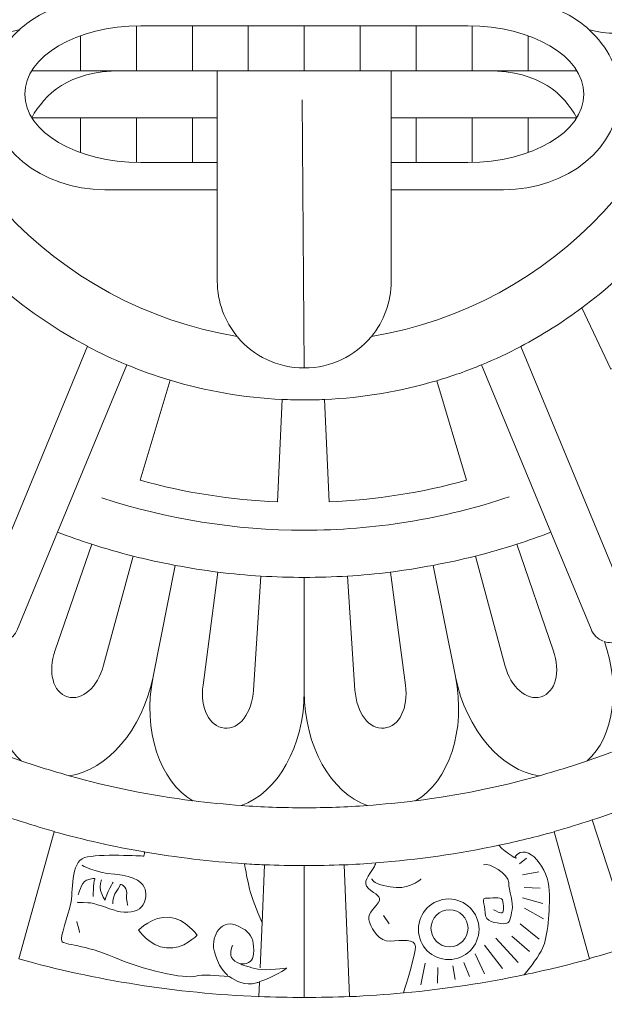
# Model space of a CAD drawing. Header units: millimetres. Extents: x -235 to 244, y -214 to 172.
# Tile 91 of 108: x 64 to 83, y 73 to 105. Entities that reach past the tile are written whole.
import ezdxf

# ---------------------------------------------------------------- set-up
doc = ezdxf.new("R2010")
doc.units = ezdxf.units.MM
doc.header["$MEASUREMENT"] = 0
doc.layers.add('Layer 1', color=7, linetype='Continuous')

msp = doc.modelspace()

# ---------------------------------------------------------------- linework, layer by layer
at = {"layer": 'Layer 1', "lineweight": 15}
for points, knots in [([(73.5153, 171.5214), (38.3394, 171.4537), (9.8583, 142.9189), (9.8583, 107.7417), (9.8583, 107.7417), (9.8583, 72.5175), (38.4139, 43.9619), (73.638, 43.9619), (73.638, 43.9619), (108.8618, 43.9619), (137.4178, 72.5175), (137.4178, 107.7417), (137.4178, 107.7417), (137.4178, 142.9655), (108.8632, 171.5214), (73.638, 171.5214), (73.638, 171.5214), (73.638, 171.5214), (73.5153, 171.5214), (73.5153, 171.5214)], [0, 0, 0, 0, 0.1666667, 0.1666667, 0.1666667, 0.1666667, 0.3333333, 0.3333333, 0.3333333, 0.3333333, 0.5, 0.5, 0.5, 0.5, 0.6666667, 0.6666667, 0.6666667, 0.6666667, 1, 1, 1, 1]), ([(84.0559, 129.2805), (84.7463, 129.0297), (88.1294, 127.8168), (90.3191, 126.7599), (90.3191, 126.7599), (91.3457, 126.2653), (92.4965, 125.5541), (93.4818, 124.9022), (93.4818, 124.9022), (93.3509, 124.8831), (93.3107, 124.8775), (93.1442, 124.8556), (93.1442, 124.8556), (92.7967, 124.8101), (92.1437, 124.4891), (92.1437, 124.4891), (92.1437, 124.4891), (92.1437, 124.4891), (91.9588, 125.3777), (91.9588, 125.3777), (91.9588, 125.3777), (91.9588, 125.3777), (90.9019, 124.9865), (90.5463, 125.1752), (90.5463, 125.1752), (90.1896, 125.3654), (88.9549, 125.8808), (88.5457, 125.8339), (88.5457, 125.8339), (88.1361, 125.7869), (87.6937, 125.6091), (87.0104, 125.7044), (87.0104, 125.7044), (86.3257, 125.7993), (86.5116, 125.8917), (86.2773, 125.9429), (86.2773, 125.9429), (86.0431, 125.9937), (85.8709, 125.6878), (85.5609, 125.8173), (85.5609, 125.8173), (85.2493, 125.9482), (85.0825, 125.8861), (84.5163, 125.5721), (84.5163, 125.5721), (83.9483, 125.2578), (84.1317, 124.6171), (84.1317, 124.6171), (84.1317, 124.6171), (84.1317, 124.6171), (83.9938, 124.2382), (83.8492, 123.9874), (83.8492, 123.9874), (83.7059, 123.7366), (83.8725, 123.7101), (83.9483, 123.3796), (83.9483, 123.3796), (84.0242, 123.0501), (83.9056, 122.7679), (83.7335, 122.4204), (83.7335, 122.4204), (83.5627, 122.0733), (83.375, 120.7764), (83.7278, 120.1069), (83.7278, 120.1069), (84.0806, 119.4384), (85.1185, 119.2249), (86.9758, 118.8305), (86.9758, 118.8305), (88.8336, 118.4379), (88.0123, 118.1871), (88.8046, 117.5972), (88.8046, 117.5972), (89.5984, 117.0074), (90.4623, 117.0807), (91.1707, 117.1097), (91.1707, 117.1097), (91.8212, 117.1372), (92.3476, 117.5947), (92.7141, 117.9708), (92.7141, 117.9708), (92.2167, 117.0818), (91.7013, 116.1614), (91.3002, 115.4421), (91.3002, 115.4421), (90.7393, 114.4335), (90.3562, 113.7456), (90.2337, 113.5018), (90.2337, 113.5018), (90.0475, 113.1325), (89.9332, 112.8513), (89.8796, 112.5592), (89.8796, 112.5592), (89.8256, 112.2671), (89.8587, 111.9954), (89.8961, 111.7891), (89.8961, 111.7891), (89.9455, 111.5174), (90.1219, 111.2666), (90.3205, 111.122), (90.3205, 111.122), (90.4253, 111.0461), (90.5325, 110.9939), (90.6401, 110.9565), (90.6401, 110.9565), (90.4997, 110.5487), (90.3452, 110.0485), (90.2309, 109.5027), (90.2309, 109.5027), (89.9706, 108.2585), (90.1343, 107.3501), (90.2062, 106.3581), (90.2062, 106.3581), (90.2514, 105.716), (90.4182, 105.0295), (90.5354, 104.6023), (90.5354, 104.6023), (90.4623, 104.5709), (90.3907, 104.5321), (90.3205, 104.4813), (90.3205, 104.4813), (90.1205, 104.3363), (89.9455, 104.0858), (89.8961, 103.8128), (89.8961, 103.8128), (89.8587, 103.6075), (89.8231, 103.3362), (89.8796, 103.0437), (89.8796, 103.0437), (89.9332, 102.7516), (90.0475, 102.4719), (90.2337, 102.1025), (90.2337, 102.1025), (90.3562, 101.8587), (90.7393, 101.1683), (91.3002, 100.1612), (91.3002, 100.1612), (91.8611, 99.1536), (92.5762, 97.8748), (93.2803, 96.6182), (93.2803, 96.6182), (94.5221, 94.4021), (95.4549, 92.7401), (95.7237, 92.2621), (95.7237, 92.2621), (95.2965, 91.9534), (93.523, 90.658), (91.7383, 89.6121), (91.7383, 89.6121), (91.78, 89.6713), (91.8241, 89.7278), (91.8611, 89.7884), (91.8611, 89.7884), (92.3628, 90.5988), (92.2386, 91.4147), (92.1589, 92.1312), (92.1589, 92.1312), (92.0788, 92.8477), (91.8625, 93.6775), (92.0583, 94.0218), (92.0583, 94.0218), (92.2538, 94.3664), (91.9962, 94.7989), (91.2893, 94.9245), (91.2893, 94.9245), (90.5823, 95.0498), (90.3248, 94.8416), (90.3248, 94.8416), (90.3248, 94.8416), (90.3248, 94.8416), (90.1166, 95.2124), (89.8464, 95.6329), (89.8464, 95.6329), (89.6809, 95.8904), (89.6164, 96.1014), (89.5875, 96.2337), (89.5875, 96.2337), (89.5875, 96.2337), (90.7269, 96.8412), (90.7269, 96.8412), (90.7269, 96.8412), (90.7269, 96.8412), (89.1341, 99.7364), (89.1341, 99.7364), (89.1341, 99.7364), (89.1341, 99.7364), (84.8814, 97.5605), (84.8814, 97.5605), (84.8814, 97.5605), (87.3537, 100.2631), (88.8653, 103.8583), (88.8653, 107.8023), (88.8653, 107.8023), (88.8653, 113.6341), (85.5623, 118.7053), (80.7306, 121.252), (80.7306, 121.252), (80.7306, 121.252), (84.0559, 129.2805), (84.0559, 129.2805)], [0, 0, 0, 0, 0.0196078, 0.0196078, 0.0196078, 0.0196078, 0.0392157, 0.0392157, 0.0392157, 0.0392157, 0.0588235, 0.0588235, 0.0588235, 0.0588235, 0.0784314, 0.0784314, 0.0784314, 0.0784314, 0.0980392, 0.0980392, 0.0980392, 0.0980392, 0.1176471, 0.1176471, 0.1176471, 0.1176471, 0.1372549, 0.1372549, 0.1372549, 0.1372549, 0.1568627, 0.1568627, 0.1568627, 0.1568627, 0.1764706, 0.1764706, 0.1764706, 0.1764706, 0.1960784, 0.1960784, 0.1960784, 0.1960784, 0.2156863, 0.2156863, 0.2156863, 0.2156863, 0.2352941, 0.2352941, 0.2352941, 0.2352941, 0.254902, 0.254902, 0.254902, 0.254902, 0.2745098, 0.2745098, 0.2745098, 0.2745098, 0.2941176, 0.2941176, 0.2941176, 0.2941176, 0.3137255, 0.3137255, 0.3137255, 0.3137255, 0.3333333, 0.3333333, 0.3333333, 0.3333333, 0.3529412, 0.3529412, 0.3529412, 0.3529412, 0.372549, 0.372549, 0.372549, 0.372549, 0.3921569, 0.3921569, 0.3921569, 0.3921569, 0.4117647, 0.4117647, 0.4117647, 0.4117647, 0.4313725, 0.4313725, 0.4313725, 0.4313725, 0.4509804, 0.4509804, 0.4509804, 0.4509804, 0.4705882, 0.4705882, 0.4705882, 0.4705882, 0.4901961, 0.4901961, 0.4901961, 0.4901961, 0.5098039, 0.5098039, 0.5098039, 0.5098039, 0.5294118, 0.5294118, 0.5294118, 0.5294118, 0.5490196, 0.5490196, 0.5490196, 0.5490196, 0.5686275, 0.5686275, 0.5686275, 0.5686275, 0.5882353, 0.5882353, 0.5882353, 0.5882353, 0.6078431, 0.6078431, 0.6078431, 0.6078431, 0.627451, 0.627451, 0.627451, 0.627451, 0.6470588, 0.6470588, 0.6470588, 0.6470588, 0.6666667, 0.6666667, 0.6666667, 0.6666667, 0.6862745, 0.6862745, 0.6862745, 0.6862745, 0.7058824, 0.7058824, 0.7058824, 0.7058824, 0.7254902, 0.7254902, 0.7254902, 0.7254902, 0.745098, 0.745098, 0.745098, 0.745098, 0.7647059, 0.7647059, 0.7647059, 0.7647059, 0.7843137, 0.7843137, 0.7843137, 0.7843137, 0.8039216, 0.8039216, 0.8039216, 0.8039216, 0.8235294, 0.8235294, 0.8235294, 0.8235294, 0.8431373, 0.8431373, 0.8431373, 0.8431373, 0.8627451, 0.8627451, 0.8627451, 0.8627451, 0.8823529, 0.8823529, 0.8823529, 0.8823529, 0.9019608, 0.9019608, 0.9019608, 0.9019608, 0.9215686, 0.9215686, 0.9215686, 0.9215686, 0.9411765, 0.9411765, 0.9411765, 0.9411765, 0.9607843, 0.9607843, 0.9607843, 0.9607843, 1, 1, 1, 1]), ([(55.7208, 126.0625), (55.7815, 125.9206), (55.8556, 125.7718), (55.9536, 125.6726), (55.9536, 125.6726), (56.0101, 125.6162), (56.0637, 125.5763), (56.1134, 125.5432), (56.1134, 125.5432), (56.0665, 125.4797), (56.021, 125.4137), (55.9797, 125.3407), (55.9797, 125.3407), (55.7966, 125.0221), (55.8062, 124.73), (55.8503, 124.4228), (55.8503, 124.4228), (55.7398, 124.4118), (55.6118, 124.3896), (55.525, 124.3346), (55.525, 124.3346), (55.3444, 124.2188), (55.1666, 124.1349), (55.0593, 123.9282), (55.0593, 123.9282), (54.9669, 123.7475), (54.9531, 123.6456), (55.0318, 123.4512), (55.0318, 123.4512), (55.0883, 123.3094), (55.3472, 123.1852), (55.4312, 123.1231), (55.4312, 123.1231), (55.3486, 123.0515), (55.1599, 122.9386), (55.0674, 122.8448), (55.0674, 122.8448), (54.8, 122.5735), (54.7521, 122.5114), (54.413, 122.4782), (54.413, 122.4782), (54.074, 122.4454), (53.892, 122.3625), (53.7322, 122.1463), (53.7322, 122.1463), (53.5724, 121.93), (53.4895, 121.4654), (53.5311, 121.3374), (53.5311, 121.3374), (53.5724, 121.2107), (53.6151, 120.884), (53.8754, 120.8343), (53.8754, 120.8343), (54.103, 120.7916), (54.2808, 120.775), (54.3287, 120.7697), (54.3287, 120.7697), (54.3386, 120.6593), (54.2779, 120.4734), (54.3358, 120.2857), (54.3358, 120.2857), (54.3936, 120.0984), (54.5947, 119.8423), (54.7877, 119.7266), (54.7877, 119.7266), (54.9821, 119.6105), (55.314, 119.5844), (55.4146, 119.7153), (55.4146, 119.7153), (55.4918, 119.8172), (56.498, 120.8414), (57.0134, 121.3663), (57.0134, 121.3663), (57.0285, 121.3345), (57.0451, 121.307), (57.0628, 121.289), (57.0628, 121.289), (57.1813, 121.1719), (57.2984, 121.041), (57.4131, 121.0093), (57.4131, 121.0093), (57.4198, 121.0065), (57.4254, 121.005), (57.4321, 121.004), (57.4321, 121.004), (56.8285, 120.8191), (56.4151, 120.2624), (56.4151, 119.6327), (56.4151, 119.6327), (56.4151, 119.0637), (56.7527, 118.5483), (57.2737, 118.3193), (57.2737, 118.3193), (57.2737, 118.3193), (57.2709, 117.6593), (57.2709, 117.6593), (57.2709, 117.6593), (57.2709, 117.6593), (57.3302, 117.4335), (57.5549, 117.3714), (57.5549, 117.3714), (57.781, 117.3093), (58.0191, 117.4483), (58.0191, 117.4483), (58.0191, 117.4483), (58.0191, 117.4483), (58.2273, 117.2211), (58.022, 117.0201), (58.022, 117.0201), (57.8152, 116.8186), (57.8346, 116.6546), (57.9574, 116.3738), (57.9574, 116.3738), (58.0798, 116.0912), (58.3994, 116.1353), (58.3994, 116.1353), (58.3994, 116.1353), (58.3994, 116.1353), (58.8228, 116.2648), (58.9812, 116.3861), (58.9812, 116.3861), (59.1381, 116.5085), (59.4729, 116.9372), (59.4729, 116.9372), (59.4729, 116.9372), (59.4729, 116.9372), (59.4772, 117.2391), (59.4772, 117.4374), (59.4772, 117.4374), (59.4772, 117.636), (59.5901, 117.7337), (59.7527, 117.7337), (59.7527, 117.7337), (59.9139, 117.7337), (60.1139, 117.5616), (60.1139, 117.5616), (60.1139, 117.5616), (60.1139, 117.5616), (60.5948, 118.0121), (60.5948, 118.0121), (60.5948, 118.0121), (60.5948, 118.0121), (60.3439, 118.4174), (60.3439, 118.4174), (60.3439, 118.4174), (60.3439, 118.4174), (61.427, 118.537), (62.2235, 118.5508), (62.2235, 118.5508), (62.5516, 118.5564), (62.8081, 118.5896), (63.0145, 118.6238), (63.0145, 118.6238), (60.2117, 115.8665), (58.47, 112.0357), (58.47, 107.8023), (58.47, 107.8023), (58.47, 101.9702), (61.7716, 96.899), (66.6029, 94.3513), (66.6029, 94.3513), (66.6029, 94.3513), (63.2791, 86.3228), (63.2791, 86.3228), (63.2791, 86.3228), (62.7513, 86.5143), (60.6554, 87.2654), (58.718, 88.081), (58.718, 88.081), (58.7963, 88.0771), (58.8736, 88.0757), (58.948, 88.081), (58.948, 88.081), (59.9457, 88.1501), (61.4838, 88.5537), (61.9205, 89.2744), (61.9205, 89.2744), (62.3572, 89.9938), (62.5146, 90.2432), (62.764, 90.917), (62.764, 90.917), (63.0134, 91.5925), (63.3634, 92.1972), (63.5754, 92.5722), (63.5754, 92.5722), (63.7878, 92.9469), (63.8015, 92.9331), (63.7793, 93.0862), (63.7793, 93.0862), (63.7588, 93.2404), (63.1799, 93.3977), (63.1468, 93.5187), (63.1468, 93.5187), (63.1125, 93.6415), (63.206, 93.7861), (63.206, 93.7861), (63.206, 93.7861), (63.4914, 94.8392), (63.7451, 94.952), (63.5493, 95.3129), (63.5493, 95.3129), (63.3549, 95.6742), (62.2306, 96.6098), (61.5663, 96.7667), (61.5663, 96.7667), (60.902, 96.9255), (59.9622, 97.31), (59.8105, 97.3993), (59.8105, 97.3993), (59.8024, 97.4049), (59.7901, 97.4077), (59.7763, 97.4063), (59.7763, 97.4063), (59.571, 97.3912), (58.9275, 96.68), (58.9275, 96.68), (58.9275, 96.68), (58.9275, 96.68), (58.1571, 97.0507), (58.1571, 97.0507), (58.1571, 97.0507), (58.1571, 97.0507), (57.8636, 96.7643), (57.8636, 96.7643), (57.8636, 96.7643), (57.8636, 96.7643), (57.0822, 97.3333), (57.0822, 97.3333), (57.0822, 97.3333), (57.0822, 97.3333), (55.6241, 95.4248), (55.6241, 95.4248), (55.6241, 95.4248), (55.6241, 95.4248), (54.8731, 94.843), (54.6198, 94.062), (54.6198, 94.062), (54.3661, 93.2792), (54.2945, 93.0132), (54.2656, 92.1933), (54.2656, 92.1933), (54.2381, 91.3731), (55.0385, 90.1331), (55.8242, 89.5157), (55.8242, 89.5157), (55.8848, 89.4688), (55.9536, 89.4177), (56.021, 89.3669), (56.021, 89.3669), (54.1001, 90.4432), (52.0717, 91.9287), (51.6099, 92.2621), (51.6099, 92.2621), (51.8787, 92.7401), (52.8118, 94.4021), (54.0532, 96.6182), (54.0532, 96.6182), (54.7574, 97.8748), (55.4728, 99.1536), (56.0334, 100.1612), (56.0334, 100.1612), (56.5943, 101.1683), (56.9774, 101.8587), (57.1002, 102.1025), (57.1002, 102.1025), (57.2847, 102.4719), (57.4004, 102.7516), (57.4543, 103.0437), (57.4543, 103.0437), (57.508, 103.3362), (57.4748, 103.6075), (57.4378, 103.8128), (57.4378, 103.8128), (57.3894, 104.0858), (57.213, 104.3363), (57.0134, 104.4813), (57.0134, 104.4813), (56.9266, 104.5444), (56.837, 104.5899), (56.7474, 104.6259), (56.7474, 104.6259), (56.8631, 105.0545), (57.0243, 105.7269), (57.0698, 106.3581), (57.0698, 106.3581), (57.1414, 107.3501), (57.3055, 108.2571), (57.0451, 109.5027), (57.0451, 109.5027), (56.9319, 110.0428), (56.7805, 110.5349), (56.6412, 110.9413), (56.6412, 110.9413), (56.7668, 110.9787), (56.892, 111.0338), (57.0134, 111.122), (57.0134, 111.122), (57.213, 111.2652), (57.3894, 111.5174), (57.4378, 111.7891), (57.4378, 111.7891), (57.4748, 111.9954), (57.5108, 112.2671), (57.4543, 112.5592), (57.4543, 112.5592), (57.4004, 112.8513), (57.2847, 113.1325), (57.1002, 113.5018), (57.1002, 113.5018), (56.9774, 113.7456), (56.5929, 114.4335), (56.0319, 115.4421), (56.0319, 115.4421), (55.4714, 116.4493), (54.7574, 117.7281), (54.0532, 118.985), (54.0532, 118.985), (52.8118, 121.1994), (51.8787, 122.8614), (51.6099, 123.3397), (51.6099, 123.3397), (52.047, 123.6565), (53.8934, 125.0055), (55.7208, 126.0625)], [0, 0, 0, 0, 0.0121951, 0.0121951, 0.0121951, 0.0121951, 0.0243902, 0.0243902, 0.0243902, 0.0243902, 0.0365854, 0.0365854, 0.0365854, 0.0365854, 0.0487805, 0.0487805, 0.0487805, 0.0487805, 0.0609756, 0.0609756, 0.0609756, 0.0609756, 0.0731707, 0.0731707, 0.0731707, 0.0731707, 0.0853659, 0.0853659, 0.0853659, 0.0853659, 0.097561, 0.097561, 0.097561, 0.097561, 0.1097561, 0.1097561, 0.1097561, 0.1097561, 0.1219512, 0.1219512, 0.1219512, 0.1219512, 0.1341463, 0.1341463, 0.1341463, 0.1341463, 0.1463415, 0.1463415, 0.1463415, 0.1463415, 0.1585366, 0.1585366, 0.1585366, 0.1585366, 0.1707317, 0.1707317, 0.1707317, 0.1707317, 0.1829268, 0.1829268, 0.1829268, 0.1829268, 0.195122, 0.195122, 0.195122, 0.195122, 0.2073171, 0.2073171, 0.2073171, 0.2073171, 0.2195122, 0.2195122, 0.2195122, 0.2195122, 0.2317073, 0.2317073, 0.2317073, 0.2317073, 0.2439024, 0.2439024, 0.2439024, 0.2439024, 0.2560976, 0.2560976, 0.2560976, 0.2560976, 0.2682927, 0.2682927, 0.2682927, 0.2682927, 0.2804878, 0.2804878, 0.2804878, 0.2804878, 0.2926829, 0.2926829, 0.2926829, 0.2926829, 0.304878, 0.304878, 0.304878, 0.304878, 0.3170732, 0.3170732, 0.3170732, 0.3170732, 0.3292683, 0.3292683, 0.3292683, 0.3292683, 0.3414634, 0.3414634, 0.3414634, 0.3414634, 0.3536585, 0.3536585, 0.3536585, 0.3536585, 0.3658537, 0.3658537, 0.3658537, 0.3658537, 0.3780488, 0.3780488, 0.3780488, 0.3780488, 0.3902439, 0.3902439, 0.3902439, 0.3902439, 0.402439, 0.402439, 0.402439, 0.402439, 0.4146341, 0.4146341, 0.4146341, 0.4146341, 0.4268293, 0.4268293, 0.4268293, 0.4268293, 0.4390244, 0.4390244, 0.4390244, 0.4390244, 0.4512195, 0.4512195, 0.4512195, 0.4512195, 0.4634146, 0.4634146, 0.4634146, 0.4634146, 0.4756098, 0.4756098, 0.4756098, 0.4756098, 0.4878049, 0.4878049, 0.4878049, 0.4878049, 0.5, 0.5, 0.5, 0.5, 0.5121951, 0.5121951, 0.5121951, 0.5121951, 0.5243902, 0.5243902, 0.5243902, 0.5243902, 0.5365854, 0.5365854, 0.5365854, 0.5365854, 0.5487805, 0.5487805, 0.5487805, 0.5487805, 0.5609756, 0.5609756, 0.5609756, 0.5609756, 0.5731707, 0.5731707, 0.5731707, 0.5731707, 0.5853659, 0.5853659, 0.5853659, 0.5853659, 0.597561, 0.597561, 0.597561, 0.597561, 0.6097561, 0.6097561, 0.6097561, 0.6097561, 0.6219512, 0.6219512, 0.6219512, 0.6219512, 0.6341463, 0.6341463, 0.6341463, 0.6341463, 0.6463415, 0.6463415, 0.6463415, 0.6463415, 0.6585366, 0.6585366, 0.6585366, 0.6585366, 0.6707317, 0.6707317, 0.6707317, 0.6707317, 0.6829268, 0.6829268, 0.6829268, 0.6829268, 0.695122, 0.695122, 0.695122, 0.695122, 0.7073171, 0.7073171, 0.7073171, 0.7073171, 0.7195122, 0.7195122, 0.7195122, 0.7195122, 0.7317073, 0.7317073, 0.7317073, 0.7317073, 0.7439024, 0.7439024, 0.7439024, 0.7439024, 0.7560976, 0.7560976, 0.7560976, 0.7560976, 0.7682927, 0.7682927, 0.7682927, 0.7682927, 0.7804878, 0.7804878, 0.7804878, 0.7804878, 0.7926829, 0.7926829, 0.7926829, 0.7926829, 0.804878, 0.804878, 0.804878, 0.804878, 0.8170732, 0.8170732, 0.8170732, 0.8170732, 0.8292683, 0.8292683, 0.8292683, 0.8292683, 0.8414634, 0.8414634, 0.8414634, 0.8414634, 0.8536585, 0.8536585, 0.8536585, 0.8536585, 0.8658537, 0.8658537, 0.8658537, 0.8658537, 0.8780488, 0.8780488, 0.8780488, 0.8780488, 0.8902439, 0.8902439, 0.8902439, 0.8902439, 0.902439, 0.902439, 0.902439, 0.902439, 0.9146341, 0.9146341, 0.9146341, 0.9146341, 0.9268293, 0.9268293, 0.9268293, 0.9268293, 0.9390244, 0.9390244, 0.9390244, 0.9390244, 0.9512195, 0.9512195, 0.9512195, 0.9512195, 0.9634146, 0.9634146, 0.9634146, 0.9634146, 0.9756098, 0.9756098, 0.9756098, 0.9756098, 1, 1, 1, 1]), ([(60.4141, 106.6255), (60.9296, 105.3728), (62.1505, 104.5557), (63.5052, 104.5557), (63.5052, 104.5557), (63.8058, 104.5557), (64.1046, 104.5956), (64.3942, 104.6753), (64.3942, 104.6753), (63.774, 104.1214), (63.3923, 103.3827), (63.3923, 102.5657), (63.3923, 102.5657), (63.3923, 100.8417), (65.0775, 99.4542), (67.1723, 99.4542), (67.1723, 99.4542), (67.1723, 99.4542), (70.8338, 99.4542), (70.8338, 99.4542), (70.8338, 99.4542), (70.8338, 99.4542), (70.8338, 96.476), (70.8338, 96.476), (70.8338, 96.476), (70.8338, 95.7885), (71.0761, 95.1616), (71.4801, 94.6709), (71.4801, 94.6709), (65.5421, 95.6505), (60.9419, 100.5453), (60.4141, 106.6255)], [0, 0, 0, 0, 0.1111111, 0.1111111, 0.1111111, 0.1111111, 0.2222222, 0.2222222, 0.2222222, 0.2222222, 0.3333333, 0.3333333, 0.3333333, 0.3333333, 0.4444444, 0.4444444, 0.4444444, 0.4444444, 0.5555556, 0.5555556, 0.5555556, 0.5555556, 0.6666667, 0.6666667, 0.6666667, 0.6666667, 0.7777778, 0.7777778, 0.7777778, 0.7777778, 1, 1, 1, 1]), ([(86.9236, 106.6226), (86.3931, 100.5439), (81.7946, 95.6495), (75.8581, 94.6709), (75.8581, 94.6709), (76.2616, 95.1602), (76.5029, 95.7885), (76.5029, 96.476), (76.5029, 96.476), (76.5029, 96.476), (76.5029, 99.4528), (76.5029, 99.4528), (76.5029, 99.4528), (76.5029, 99.4528), (80.1658, 99.4528), (80.1658, 99.4528), (80.1658, 99.4528), (82.2589, 99.4528), (83.9444, 100.8417), (83.9444, 102.5657), (83.9444, 102.5657), (83.9444, 103.3813), (83.5638, 104.12), (82.9425, 104.6743), (82.9425, 104.6743), (83.2332, 104.5942), (83.5324, 104.5543), (83.8326, 104.5543), (83.8326, 104.5543), (85.1858, 104.5543), (86.4068, 105.3713), (86.9236, 106.6226)], [0, 0, 0, 0, 0.1111111, 0.1111111, 0.1111111, 0.1111111, 0.2222222, 0.2222222, 0.2222222, 0.2222222, 0.3333333, 0.3333333, 0.3333333, 0.3333333, 0.4444444, 0.4444444, 0.4444444, 0.4444444, 0.5555556, 0.5555556, 0.5555556, 0.5555556, 0.6666667, 0.6666667, 0.6666667, 0.6666667, 0.7777778, 0.7777778, 0.7777778, 0.7777778, 1, 1, 1, 1]), ([(67.6863, 103.3305), (67.6863, 103.3305), (70.8338, 103.3305), (70.8338, 103.3305), (70.8338, 103.3305), (70.8338, 103.3305), (70.8338, 101.8037), (70.8338, 101.8037), (70.8338, 101.8037), (70.8338, 101.8037), (64.784, 101.8037), (64.784, 101.8037), (64.784, 101.8037), (65.2222, 102.5629), (65.9637, 103.3305), (67.6863, 103.3305)], [0, 0, 0, 0, 0.2, 0.2, 0.2, 0.2, 0.4, 0.4, 0.4, 0.4, 0.6, 0.6, 0.6, 0.6, 1, 1, 1, 1]), ([(76.5029, 103.3305), (76.5029, 103.3305), (79.6504, 103.3305), (79.6504, 103.3305), (79.6504, 103.3305), (81.3741, 103.3305), (82.1142, 102.5629), (82.5538, 101.8037), (82.5538, 101.8037), (82.5538, 101.8037), (76.5029, 101.8037), (76.5029, 101.8037), (76.5029, 101.8037), (76.5029, 101.8037), (76.5029, 103.3305), (76.5029, 103.3305)], [0, 0, 0, 0, 0.2, 0.2, 0.2, 0.2, 0.4, 0.4, 0.4, 0.4, 0.6, 0.6, 0.6, 0.6, 1, 1, 1, 1]), ([(82.7178, 95.605), (82.7178, 95.605), (83.6633, 93.6083), (83.6633, 93.6083), (83.6633, 93.6083), (83.6633, 93.6083), (84.7847, 94.1512), (84.7847, 94.1512), (84.7847, 94.1512), (84.8179, 94.1198), (84.8525, 94.0895), (84.8895, 94.0645), (84.8895, 94.0645), (85.1308, 93.9061), (85.3139, 94.0606), (85.3139, 94.0606), (85.3139, 94.0606), (85.3139, 94.0606), (85.6049, 93.512), (85.6049, 93.512), (85.6049, 93.512), (85.6049, 93.512), (86.1091, 93.7544), (86.4026, 93.9667), (86.4026, 93.9667), (86.6961, 94.1791), (86.9374, 93.9819), (87.064, 93.8412), (87.064, 93.8412), (87.191, 93.7007), (86.7539, 93.1991), (86.3722, 93.0089), (86.3722, 93.0089), (85.8335, 92.7401), (85.3622, 92.7112), (85.788, 92.1365), (85.788, 92.1365), (85.9948, 91.8582), (86.036, 91.5181), (86.036, 91.5181), (86.036, 91.5181), (86.036, 91.5181), (84.7752, 91.6557), (84.7202, 91.1953), (84.7202, 91.1953), (84.6651, 90.7229), (85.2024, 89.7253), (85.3622, 89.3446), (85.3622, 89.3446), (85.522, 88.9629), (86.7776, 87.9861), (87.3646, 87.7698), (87.3646, 87.7698), (87.4694, 87.731), (87.5794, 87.713), (87.6937, 87.7035), (87.6937, 87.7035), (86.0569, 87.0435), (84.4997, 86.484), (84.0559, 86.3228), (84.0559, 86.3228), (84.0559, 86.3228), (80.732, 94.3499), (80.732, 94.3499), (80.732, 94.3499), (81.4281, 94.7178), (82.0909, 95.138), (82.7178, 95.605)], [0, 0, 0, 0, 0.0555556, 0.0555556, 0.0555556, 0.0555556, 0.1111111, 0.1111111, 0.1111111, 0.1111111, 0.1666667, 0.1666667, 0.1666667, 0.1666667, 0.2222222, 0.2222222, 0.2222222, 0.2222222, 0.2777778, 0.2777778, 0.2777778, 0.2777778, 0.3333333, 0.3333333, 0.3333333, 0.3333333, 0.3888889, 0.3888889, 0.3888889, 0.3888889, 0.4444444, 0.4444444, 0.4444444, 0.4444444, 0.5, 0.5, 0.5, 0.5, 0.5555556, 0.5555556, 0.5555556, 0.5555556, 0.6111111, 0.6111111, 0.6111111, 0.6111111, 0.6666667, 0.6666667, 0.6666667, 0.6666667, 0.7222222, 0.7222222, 0.7222222, 0.7222222, 0.7777778, 0.7777778, 0.7777778, 0.7777778, 0.8333333, 0.8333333, 0.8333333, 0.8333333, 0.8888889, 0.8888889, 0.8888889, 0.8888889, 1, 1, 1, 1]), ([(69.2943, 93.2446), (70.4616, 92.8932), (71.6854, 92.677), (72.9515, 92.6177), (72.9515, 92.6177), (72.9515, 92.6177), (72.8002, 89.2773), (72.8002, 89.2773), (72.8002, 89.2773), (71.2815, 89.3432), (69.7765, 89.5803), (68.3174, 89.9842), (68.3174, 89.9842), (68.3174, 89.9842), (69.2943, 93.2446), (69.2943, 93.2446)], [0, 0, 0, 0, 0.2, 0.2, 0.2, 0.2, 0.4, 0.4, 0.4, 0.4, 0.6, 0.6, 0.6, 0.6, 1, 1, 1, 1]), ([(77.9871, 93.2294), (77.9871, 93.2294), (78.96, 89.9842), (78.96, 89.9842), (78.96, 89.9842), (77.4992, 89.5803), (75.9942, 89.3432), (74.4773, 89.2773), (74.4773, 89.2773), (74.4773, 89.2773), (74.3256, 92.6163), (74.3256, 92.6163), (74.3256, 92.6163), (75.5921, 92.6713), (76.8183, 92.8809), (77.9871, 93.2294)], [0, 0, 0, 0, 0.2, 0.2, 0.2, 0.2, 0.4, 0.4, 0.4, 0.4, 0.6, 0.6, 0.6, 0.6, 1, 1, 1, 1]), ([(50.4168, 91.3237), (50.8715, 90.99), (53.9816, 88.7329), (56.4027, 87.5645), (56.4027, 87.5645), (58.9646, 86.327), (63.4279, 84.731), (63.4279, 84.731), (63.4279, 84.731), (63.5754, 84.6774), (63.738, 84.676), (63.8883, 84.7243), (63.8883, 84.7243), (63.3482, 83.1933), (63.5839, 81.6195), (64.445, 80.8339), (64.445, 80.8339), (58.7332, 82.7854), (53.8412, 86.4963), (50.4168, 91.3237)], [0, 0, 0, 0, 0.1666667, 0.1666667, 0.1666667, 0.1666667, 0.3333333, 0.3333333, 0.3333333, 0.3333333, 0.5, 0.5, 0.5, 0.5, 0.6666667, 0.6666667, 0.6666667, 0.6666667, 1, 1, 1, 1]), ([(96.9228, 91.3266), (93.4984, 86.4963), (88.605, 82.784), (82.8914, 80.8328), (82.8914, 80.8328), (83.7529, 81.6181), (83.991, 83.1918), (83.4509, 84.7243), (83.4509, 84.7243), (83.5998, 84.676), (83.761, 84.6774), (83.9084, 84.731), (83.9084, 84.731), (83.9084, 84.731), (88.3718, 86.327), (90.9337, 87.5645), (90.9337, 87.5645), (93.359, 88.7343), (96.4747, 90.9985), (96.9228, 91.3266)], [0, 0, 0, 0, 0.1666667, 0.1666667, 0.1666667, 0.1666667, 0.3333333, 0.3333333, 0.3333333, 0.3333333, 0.5, 0.5, 0.5, 0.5, 0.6666667, 0.6666667, 0.6666667, 0.6666667, 1, 1, 1, 1]), ([(66.7409, 87.8979), (67.1861, 87.7557), (67.6352, 87.6263), (68.0899, 87.5106), (68.0899, 87.5106), (68.0899, 87.5106), (67.1296, 83.9567), (67.1296, 83.9567), (67.1296, 83.9567), (66.9338, 83.2303), (66.4251, 82.7812), (65.9499, 82.9273), (65.9499, 82.9273), (65.4744, 83.0733), (65.3051, 83.7305), (65.5488, 84.4417), (65.5488, 84.4417), (65.5488, 84.4417), (66.7409, 87.8979), (66.7409, 87.8979)], [0, 0, 0, 0, 0.1666667, 0.1666667, 0.1666667, 0.1666667, 0.3333333, 0.3333333, 0.3333333, 0.3333333, 0.5, 0.5, 0.5, 0.5, 0.6666667, 0.6666667, 0.6666667, 0.6666667, 1, 1, 1, 1]), ([(80.5969, 87.8979), (80.5969, 87.8979), (81.7875, 84.4417), (81.7875, 84.4417), (81.7875, 84.4417), (82.0331, 83.7305), (81.8634, 83.0733), (81.3882, 82.9273), (81.3882, 82.9273), (80.9112, 82.7812), (80.4039, 83.2303), (80.2071, 83.9567), (80.2071, 83.9567), (80.2071, 83.9567), (79.2479, 87.5106), (79.2479, 87.5106), (79.2479, 87.5106), (79.7012, 87.6263), (80.1521, 87.7557), (80.5969, 87.8979)], [0, 0, 0, 0, 0.1666667, 0.1666667, 0.1666667, 0.1666667, 0.3333333, 0.3333333, 0.3333333, 0.3333333, 0.5, 0.5, 0.5, 0.5, 0.6666667, 0.6666667, 0.6666667, 0.6666667, 1, 1, 1, 1]), ([(70.8543, 86.9884), (71.3199, 86.9306), (71.7888, 86.8865), (72.2587, 86.8576), (72.2587, 86.8576), (72.2587, 86.8576), (72.0159, 83.1463), (72.0159, 83.1463), (72.0159, 83.1463), (71.9662, 82.3953), (71.557, 81.8552), (71.0638, 81.9035), (71.0638, 81.9035), (70.5692, 81.9515), (70.2729, 82.5621), (70.3706, 83.3076), (70.3706, 83.3076), (70.3706, 83.3076), (70.8543, 86.9884), (70.8543, 86.9884)], [0, 0, 0, 0, 0.1666667, 0.1666667, 0.1666667, 0.1666667, 0.3333333, 0.3333333, 0.3333333, 0.3333333, 0.5, 0.5, 0.5, 0.5, 0.6666667, 0.6666667, 0.6666667, 0.6666667, 1, 1, 1, 1]), ([(76.4835, 86.9884), (76.4835, 86.9884), (76.9672, 83.3076), (76.9672, 83.3076), (76.9672, 83.3076), (77.0653, 82.5621), (76.7689, 81.9515), (76.274, 81.9035), (76.274, 81.9035), (75.7794, 81.8552), (75.3702, 82.3953), (75.3218, 83.1463), (75.3218, 83.1463), (75.3218, 83.1463), (75.0795, 86.8576), (75.0795, 86.8576), (75.0795, 86.8576), (75.5494, 86.8865), (76.0164, 86.9306), (76.4835, 86.9884)], [0, 0, 0, 0, 0.1666667, 0.1666667, 0.1666667, 0.1666667, 0.3333333, 0.3333333, 0.3333333, 0.3333333, 0.5, 0.5, 0.5, 0.5, 0.6666667, 0.6666667, 0.6666667, 0.6666667, 1, 1, 1, 1]), ([(68.739, 83.5778), (68.3919, 81.8319), (68.9567, 80.1601), (70.0386, 79.5346), (70.0386, 79.5346), (68.6617, 79.7096), (67.3155, 79.9837), (66.0064, 80.3474), (66.0064, 80.3474), (67.2411, 80.5185), (68.3933, 81.8428), (68.739, 83.5778)], [0, 0, 0, 0, 0.25, 0.25, 0.25, 0.25, 0.5, 0.5, 0.5, 0.5, 1, 1, 1, 1]), ([(78.5988, 83.5778), (78.9449, 81.8414), (80.0967, 80.5185), (81.3314, 80.3474), (81.3314, 80.3474), (80.0222, 79.9837), (78.676, 79.711), (77.2995, 79.536), (77.2995, 79.536), (78.3811, 80.1601), (78.9463, 81.8329), (78.5988, 83.5778)], [0, 0, 0, 0, 0.25, 0.25, 0.25, 0.25, 0.5, 0.5, 0.5, 0.5, 1, 1, 1, 1]), ([(73.6698, 83.0927), (73.6698, 81.3137), (74.5461, 79.7854), (75.7286, 79.3815), (75.7286, 79.3815), (75.0477, 79.3335), (74.3616, 79.3056), (73.6698, 79.3056), (73.6698, 79.3056), (72.9766, 79.3056), (72.2901, 79.3335), (71.6095, 79.3815), (71.6095, 79.3815), (72.7917, 79.7854), (73.6684, 81.3137), (73.6698, 83.0927)], [0, 0, 0, 0, 0.2, 0.2, 0.2, 0.2, 0.4, 0.4, 0.4, 0.4, 0.6, 0.6, 0.6, 0.6, 1, 1, 1, 1]), ([(65.5213, 78.5257), (66.4819, 78.2586), (67.463, 78.0395), (68.4607, 77.867), (68.4607, 77.867), (68.4564, 77.7926), (68.4497, 77.7333), (68.4345, 77.7333), (68.4345, 77.7333), (68.3848, 77.7333), (66.9642, 77.8176), (66.5066, 77.6811), (66.5066, 77.6811), (66.0477, 77.5446), (66.1401, 76.5388), (66.0547, 76.1695), (66.0547, 76.1695), (65.969, 75.7987), (65.7058, 75.085), (65.7626, 74.9608), (65.7626, 74.9608), (65.8176, 74.8356), (66.5412, 74.8423), (67.4644, 74.4331), (67.4644, 74.4331), (68.3876, 74.0224), (69.7864, 73.7152), (70.1363, 73.8185), (70.1363, 73.8185), (70.3498, 73.8817), (70.7908, 73.8376), (71.2222, 73.8101), (71.2222, 73.8101), (71.4469, 73.6531), (71.7267, 73.4947), (72.1084, 73.6009), (72.1084, 73.6009), (72.1415, 73.609), (72.1758, 73.6213), (72.2103, 73.6337), (72.2103, 73.6337), (72.2103, 73.6337), (72.1895, 73.1486), (72.1895, 73.1486), (72.1895, 73.1486), (69.4901, 73.2619), (66.8717, 73.6834), (64.3677, 74.378), (64.3677, 74.378), (64.3677, 74.378), (65.5213, 78.5257), (65.5213, 78.5257)], [0, 0, 0, 0, 0.0714286, 0.0714286, 0.0714286, 0.0714286, 0.1428571, 0.1428571, 0.1428571, 0.1428571, 0.2142857, 0.2142857, 0.2142857, 0.2142857, 0.2857143, 0.2857143, 0.2857143, 0.2857143, 0.3571429, 0.3571429, 0.3571429, 0.3571429, 0.4285714, 0.4285714, 0.4285714, 0.4285714, 0.5, 0.5, 0.5, 0.5, 0.5714286, 0.5714286, 0.5714286, 0.5714286, 0.6428571, 0.6428571, 0.6428571, 0.6428571, 0.7142857, 0.7142857, 0.7142857, 0.7142857, 0.7857143, 0.7857143, 0.7857143, 0.7857143, 0.8571429, 0.8571429, 0.8571429, 0.8571429, 1, 1, 1, 1]), ([(81.8165, 78.5246), (81.8165, 78.5246), (82.9715, 74.378), (82.9715, 74.378), (82.9715, 74.378), (82.2673, 74.1837), (81.5547, 74.0126), (80.834, 73.8612), (80.834, 73.8612), (81.0545, 74.1325), (81.33, 74.4881), (81.439, 74.728), (81.439, 74.728), (81.6059, 75.096), (81.6856, 75.9461), (81.6528, 76.6104), (81.6528, 76.6104), (81.6471, 77.3089), (80.943, 78.2212), (80.5405, 77.7196), (80.5405, 77.7196), (80.7102, 77.5516), (80.2579, 77.8092), (80.0113, 78.0836), (80.0113, 78.0836), (80.6206, 78.2131), (81.2227, 78.3591), (81.8165, 78.5246)], [0, 0, 0, 0, 0.125, 0.125, 0.125, 0.125, 0.25, 0.25, 0.25, 0.25, 0.375, 0.375, 0.375, 0.375, 0.5, 0.5, 0.5, 0.5, 0.625, 0.625, 0.625, 0.625, 0.75, 0.75, 0.75, 0.75, 1, 1, 1, 1]), ([(71.7196, 77.4825), (71.9373, 77.4687), (72.1539, 77.455), (72.373, 77.4455), (72.373, 77.4455), (72.373, 77.4455), (72.2915, 75.5535), (72.2915, 75.5535), (72.2915, 75.5535), (72.125, 75.9571), (71.9595, 76.3663), (71.8893, 76.6545), (71.8893, 76.6545), (71.8149, 76.9685), (71.7584, 77.2648), (71.7196, 77.4825)], [0, 0, 0, 0, 0.2, 0.2, 0.2, 0.2, 0.4, 0.4, 0.4, 0.4, 0.6, 0.6, 0.6, 0.6, 1, 1, 1, 1]), ([(76.0027, 77.509), (75.9819, 77.4592), (75.9639, 77.4095), (75.9378, 77.3615), (75.9378, 77.3615), (75.778, 77.0733), (75.5395, 76.8859), (75.7586, 76.6792), (75.7586, 76.6792), (75.978, 76.4711), (76.2369, 76.434), (76.0743, 76.2065), (76.0743, 76.2065), (75.9117, 75.9779), (75.6982, 75.8371), (75.796, 75.5726), (75.796, 75.5726), (75.8937, 75.3094), (76.1113, 74.9457), (76.4726, 74.9608), (76.4726, 74.9608), (76.8335, 74.976), (77.2953, 75.0448), (77.2953, 74.7788), (77.2953, 74.7788), (77.2953, 74.5569), (77.0074, 73.6157), (76.9012, 73.27), (76.9012, 73.27), (76.3209, 73.2164), (75.7367, 73.1747), (75.1483, 73.15), (75.1483, 73.15), (75.1483, 73.15), (74.9648, 77.4455), (74.9648, 77.4455), (74.9648, 77.4455), (75.3123, 77.4606), (75.658, 77.4825), (76.0027, 77.509)], [0, 0, 0, 0, 0.0909091, 0.0909091, 0.0909091, 0.0909091, 0.1818182, 0.1818182, 0.1818182, 0.1818182, 0.2727273, 0.2727273, 0.2727273, 0.2727273, 0.3636364, 0.3636364, 0.3636364, 0.3636364, 0.4545455, 0.4545455, 0.4545455, 0.4545455, 0.5454545, 0.5454545, 0.5454545, 0.5454545, 0.6363636, 0.6363636, 0.6363636, 0.6363636, 0.7272727, 0.7272727, 0.7272727, 0.7272727, 0.8181818, 0.8181818, 0.8181818, 0.8181818, 1, 1, 1, 1]), ([(69.2668, 75.7394), (69.7931, 75.6939), (70.1762, 75.1552), (70.1762, 75.1552), (70.1762, 75.1552), (70.1762, 75.1552), (69.7338, 74.6797), (69.1786, 74.7361), (69.1786, 74.7361), (68.6233, 74.794), (68.2677, 75.3217), (68.2677, 75.3217), (68.2677, 75.3217), (68.2677, 75.3217), (68.739, 75.7849), (69.2668, 75.7394)], [0, 0, 0, 0, 0.2, 0.2, 0.2, 0.2, 0.4, 0.4, 0.4, 0.4, 0.6, 0.6, 0.6, 0.6, 1, 1, 1, 1]), ([(78.4033, 75.9832), (78.7367, 75.9832), (79.0069, 75.7133), (79.0069, 75.3796), (79.0069, 75.3796), (79.0069, 75.0462), (78.7367, 74.7749), (78.4033, 74.7749), (78.4033, 74.7749), (78.0696, 74.7749), (77.7997, 75.0462), (77.7997, 75.3796), (77.7997, 75.3796), (77.7997, 75.7119), (78.0682, 75.9821), (78.4019, 75.9832), (78.4019, 75.9832), (78.4019, 75.9832), (78.4033, 75.9832), (78.4033, 75.9832)], [0, 0, 0, 0, 0.1666667, 0.1666667, 0.1666667, 0.1666667, 0.3333333, 0.3333333, 0.3333333, 0.3333333, 0.5, 0.5, 0.5, 0.5, 0.6666667, 0.6666667, 0.6666667, 0.6666667, 1, 1, 1, 1])]:
    msp.add_open_spline(points, degree=3, knots=knots, dxfattribs=at)
at = {"layer": 'Layer 1', "color": 1, "lineweight": 15}
for points in [[(65.7873, 105.468), (65.2539, 105.2969), (64.7812, 105.0281), (64.3995, 104.6891)], [(81.5505, 105.468), (82.0839, 105.2969), (82.5566, 105.0281), (82.9383, 104.6891)], [(68.1989, 103.3333), (68.1989, 103.3333), (68.1989, 104.7938), (68.1989, 104.7938)], [(70.022, 104.7953), (70.022, 104.7953), (70.022, 103.3333), (70.022, 103.3333)], [(71.8452, 103.3333), (71.8452, 103.3333), (71.8452, 104.7953), (71.8452, 104.7953)], [(73.6684, 104.7953), (73.6684, 104.7953), (73.6684, 103.3333), (73.6684, 103.3333)], [(75.4915, 103.3333), (75.4915, 103.3333), (75.4915, 104.7953), (75.4915, 104.7953)], [(77.3147, 104.7953), (77.3147, 104.7953), (77.3147, 103.3333), (77.3147, 103.3333)], [(79.1378, 103.3333), (79.1378, 103.3333), (79.1378, 104.7938), (79.1378, 104.7938)], [(66.3757, 104.4742), (66.3757, 104.4742), (66.3757, 103.3333), (66.3757, 103.3333)], [(80.962, 104.4742), (80.962, 104.4742), (80.962, 103.3333), (80.962, 103.3333)], [(67.6863, 103.3333), (67.6863, 103.3333), (64.784, 103.3333), (64.784, 103.3333)], [(76.5029, 103.3333), (76.5029, 103.3333), (70.8338, 103.3333), (70.8338, 103.3333)], [(79.6504, 103.3333), (79.6504, 103.3333), (82.5524, 103.3333), (82.5524, 103.3333)], [(73.5978, 102.3851), (73.5978, 102.3851), (73.6698, 93.6457), (73.6698, 93.6457)], [(66.3757, 100.6667), (66.3757, 100.6667), (66.3757, 101.8065), (66.3757, 101.8065)], [(68.1989, 101.8065), (68.1989, 101.8065), (68.1989, 100.3471), (68.1989, 100.3471)], [(70.022, 100.3457), (70.022, 100.3457), (70.022, 101.8065), (70.022, 101.8065)], [(70.8338, 99.4581), (70.8338, 99.4581), (70.8338, 101.8065), (70.8338, 101.8065)], [(76.5029, 99.4581), (76.5029, 99.4581), (76.5029, 101.8065), (76.5029, 101.8065)], [(77.3147, 100.3457), (77.3147, 100.3457), (77.3147, 101.8065), (77.3147, 101.8065)], [(79.1378, 101.8065), (79.1378, 101.8065), (79.1378, 100.3471), (79.1378, 100.3471)], [(80.962, 100.6667), (80.962, 100.6667), (80.962, 101.8065), (80.962, 101.8065)], [(82.7206, 95.605), (83.477, 96.1674), (84.1801, 96.7999), (84.8193, 97.4917)], [(67.8888, 93.7463), (67.4507, 93.9269), (67.022, 94.1265), (66.6029, 94.347)], [(80.7334, 94.3456), (80.3147, 94.1265), (79.8861, 93.9255), (79.4479, 93.7463)], [(68.0899, 87.5134), (68.9979, 87.2834), (69.9215, 87.1094), (70.8543, 86.9923)], [(76.4835, 86.9923), (77.4152, 87.1094), (78.3384, 87.2834), (79.2479, 87.5134)], [(69.4625, 87.2103), (69.4625, 87.2103), (68.739, 83.5817), (68.739, 83.5817)], [(77.8752, 87.2103), (77.8752, 87.2103), (78.5988, 83.5817), (78.5988, 83.5817)], [(73.6684, 86.8173), (73.6684, 86.8173), (73.6684, 83.0966), (73.6684, 83.0966)], [(66.0339, 80.3449), (65.4938, 80.4949), (64.9604, 80.6603), (64.4326, 80.8395)], [(82.9023, 80.8381), (82.3774, 80.6589), (81.844, 80.4938), (81.3067, 80.3449)], [(71.6286, 79.3815), (71.0871, 79.4189), (70.5484, 79.4725), (70.015, 79.5413)], [(77.3214, 79.5413), (76.788, 79.4725), (76.2507, 79.4189), (75.7092, 79.3815)], [(84.3854, 74.8204), (84.3854, 74.8204), (83.0568, 78.9102), (83.0568, 78.9102)], [(76.0055, 77.5104), (77.3711, 77.6148), (78.712, 77.8092), (80.0208, 78.0875)], [(68.4331, 77.8727), (69.5095, 77.6853), (70.6048, 77.5545), (71.7168, 77.4839)], [(73.6698, 73.1225), (73.6698, 73.1225), (73.6698, 77.4232), (73.6698, 77.4232)], [(80.6851, 77.4825), (80.6851, 77.4825), (80.9169, 77.6589), (80.9169, 77.6589)], [(80.7846, 77.1258), (80.7846, 77.1258), (81.3176, 77.2179), (81.3176, 77.2179)], [(80.8382, 76.7039), (80.8382, 76.7039), (81.3603, 76.6835), (81.3603, 76.6835)], [(80.7846, 76.3677), (80.7846, 76.3677), (81.4461, 76.1874), (81.4461, 76.1874)], [(76.2493, 75.7916), (76.2493, 75.7916), (76.4366, 75.527), (76.4366, 75.527)], [(80.8449, 76.0358), (80.8449, 76.0358), (81.4665, 75.6897), (81.4665, 75.6897)], [(66.2572, 75.5948), (66.2572, 75.5948), (66.3426, 75.2819), (66.3454, 75.2462)], [(72.2929, 75.574), (72.2929, 75.574), (72.2283, 74.087), (72.2283, 74.087)], [(80.7116, 75.5203), (80.7116, 75.5203), (81.3261, 75.0243), (81.3261, 75.0243)], [(80.4399, 75.1192), (80.4399, 75.1192), (81.0132, 74.6176), (81.0132, 74.6176)], [(79.5485, 74.83), (79.5485, 74.83), (80.1256, 74.0623), (80.1256, 74.0623)], [(79.9079, 75.0533), (79.9079, 75.0533), (80.641, 74.2648), (80.641, 74.2648)], [(79.237, 74.5407), (79.237, 74.5407), (79.54, 73.8954), (79.54, 73.8954)], [(77.6082, 74.2415), (77.6082, 74.2415), (77.4632, 73.5317), (77.4632, 73.5317)], [(78.5092, 74.1491), (78.5092, 74.1491), (78.5907, 73.7039), (78.5907, 73.7039)], [(78.869, 74.2581), (78.869, 74.2581), (79.0496, 73.8087), (79.0496, 73.8087)], [(80.8686, 73.8693), (79.5788, 73.5966), (78.2626, 73.3966), (76.9231, 73.2728)], [(78.0188, 74.0955), (78.0188, 74.0955), (78.0065, 73.5896), (78.0065, 73.5896)]]:
    msp.add_open_spline(points, degree=3, dxfattribs=at)
for points, knots in [([(70.8338, 100.3457), (70.8338, 100.3457), (68.3365, 100.3457), (68.3365, 100.3457), (68.3365, 100.3457), (66.2434, 100.3457), (64.5579, 101.3377), (64.5579, 102.5699), (64.5579, 102.5699), (64.5579, 103.8032), (66.2434, 104.7953), (68.3365, 104.7953), (68.3365, 104.7953), (68.3365, 104.7953), (78.9999, 104.7953), (78.9999, 104.7953), (78.9999, 104.7953), (81.0943, 104.7953), (82.7799, 103.8032), (82.7799, 102.5699), (82.7799, 102.5699), (82.7799, 101.3377), (81.0943, 100.3457), (78.9999, 100.3457), (78.9999, 100.3457), (78.9999, 100.3457), (76.5043, 100.3457), (76.5043, 100.3457)], [0, 0, 0, 0, 0.125, 0.125, 0.125, 0.125, 0.25, 0.25, 0.25, 0.25, 0.375, 0.375, 0.375, 0.375, 0.5, 0.5, 0.5, 0.5, 0.625, 0.625, 0.625, 0.625, 0.75, 0.75, 0.75, 0.75, 1, 1, 1, 1]), ([(71.4938, 94.6585), (72.0117, 94.0384), (72.7931, 93.6457), (73.6684, 93.6457), (73.6684, 93.6457), (74.5447, 93.6457), (75.3247, 94.0384), (75.8443, 94.6585)], [0, 0, 0, 0, 0.3333333, 0.3333333, 0.3333333, 0.3333333, 1, 1, 1, 1]), ([(65.6303, 88.2891), (65.6303, 88.2891), (67.8888, 93.7477), (67.8888, 93.7477), (67.8888, 93.7477), (68.3464, 93.5589), (68.8148, 93.3907), (69.2943, 93.246)], [0, 0, 0, 0, 0.3333333, 0.3333333, 0.3333333, 0.3333333, 1, 1, 1, 1]), ([(77.9885, 93.2294), (78.4859, 93.3769), (78.9724, 93.5505), (79.4479, 93.7463), (79.4479, 93.7463), (79.4479, 93.7463), (81.7064, 88.2891), (81.7064, 88.2891)], [0, 0, 0, 0, 0.3333333, 0.3333333, 0.3333333, 0.3333333, 1, 1, 1, 1]), ([(72.9476, 92.6191), (73.1872, 92.6078), (73.4271, 92.6025), (73.6698, 92.6025), (73.6698, 92.6025), (73.8903, 92.6025), (74.1107, 92.6064), (74.3298, 92.6163)], [0, 0, 0, 0, 0.3333333, 0.3333333, 0.3333333, 0.3333333, 1, 1, 1, 1]), ([(80.3475, 89.4413), (78.2005, 88.722), (75.9434, 88.354), (73.6684, 88.354), (73.6684, 88.354), (71.4247, 88.354), (69.198, 88.7121), (67.0756, 89.4124)], [0, 0, 0, 0, 0.3333333, 0.3333333, 0.3333333, 0.3333333, 1, 1, 1, 1]), ([(63.9296, 84.7423), (64.1074, 84.8125), (64.2481, 84.9515), (64.3212, 85.1279), (64.3212, 85.1279), (64.3212, 85.1279), (65.6303, 88.2891), (65.6303, 88.2891), (65.6303, 88.2891), (65.9969, 88.1501), (66.3673, 88.0203), (66.7409, 87.9007)], [0, 0, 0, 0, 0.25, 0.25, 0.25, 0.25, 0.5, 0.5, 0.5, 0.5, 1, 1, 1, 1]), ([(80.5969, 87.9007), (80.9705, 88.0203), (81.3399, 88.1501), (81.7064, 88.2891), (81.7064, 88.2891), (81.7064, 88.2891), (83.0156, 85.1279), (83.0156, 85.1279), (83.0156, 85.1279), (83.0886, 84.9515), (83.2304, 84.8125), (83.4082, 84.7409)], [0, 0, 0, 0, 0.25, 0.25, 0.25, 0.25, 0.5, 0.5, 0.5, 0.5, 1, 1, 1, 1]), ([(72.2587, 86.8614), (72.7286, 86.8325), (73.1985, 86.8173), (73.6698, 86.8173), (73.6698, 86.8173), (74.1397, 86.8173), (74.6096, 86.8325), (75.0795, 86.8614)], [0, 0, 0, 0, 0.3333333, 0.3333333, 0.3333333, 0.3333333, 1, 1, 1, 1]), ([(63.0533, 79.3388), (63.4583, 79.1871), (63.8664, 79.0453), (64.2809, 78.9102), (64.2809, 78.9102), (64.6958, 78.7751), (65.1107, 78.6512), (65.527, 78.5355)], [0, 0, 0, 0, 0.3333333, 0.3333333, 0.3333333, 0.3333333, 1, 1, 1, 1]), ([(81.8112, 78.5355), (82.2271, 78.6512), (82.642, 78.7751), (83.0554, 78.9102), (83.0554, 78.9102), (83.4703, 79.0439), (83.8795, 79.1871), (84.2845, 79.3388)], [0, 0, 0, 0, 0.3333333, 0.3333333, 0.3333333, 0.3333333, 1, 1, 1, 1]), ([(66.4279, 77.4345), (66.4279, 77.4345), (66.803, 77.1974), (67.4919, 77.141), (67.4919, 77.141), (68.1809, 77.0842), (68.4398, 76.8433), (68.4825, 76.6489), (68.4825, 76.6489), (68.5256, 76.4559), (68.5048, 76.2354), (68.3601, 76.0728), (68.3601, 76.0728), (68.2169, 75.9102), (67.8708, 75.8594), (67.5692, 75.9405), (67.5692, 75.9405), (67.2686, 76.022), (66.8361, 76.2121), (66.6114, 76.2121), (66.6114, 76.2121), (66.3881, 76.2121), (66.2639, 76.2259), (66.2639, 76.2259)], [0, 0, 0, 0, 0.1428571, 0.1428571, 0.1428571, 0.1428571, 0.2857143, 0.2857143, 0.2857143, 0.2857143, 0.4285714, 0.4285714, 0.4285714, 0.4285714, 0.5714286, 0.5714286, 0.5714286, 0.5714286, 0.7142857, 0.7142857, 0.7142857, 0.7142857, 1, 1, 1, 1]), ([(72.3687, 77.4522), (72.8002, 77.4331), (73.2327, 77.4232), (73.6684, 77.4232), (73.6684, 77.4232), (74.1037, 77.4232), (74.538, 77.4331), (74.9691, 77.4511)], [0, 0, 0, 0, 0.3333333, 0.3333333, 0.3333333, 0.3333333, 1, 1, 1, 1]), ([(79.5153, 77.4522), (79.6793, 77.5308), (80.3337, 77.1463), (80.3337, 76.875), (80.3337, 76.875), (80.3337, 76.602), (80.4964, 76.1998), (80.4428, 75.9779), (80.4428, 75.9779), (80.3888, 75.756), (80.4096, 75.4981), (80.1602, 75.5285), (80.1602, 75.5285), (79.9094, 75.5588), (79.5608, 75.5701), (79.5608, 75.8841), (79.5608, 75.8841), (79.5608, 76.197), (79.3968, 76.3677), (79.6367, 76.3624), (79.6367, 76.3624), (79.8762, 76.3554), (80.1327, 76.4312), (80.1464, 76.2467), (80.1464, 76.2467), (80.1616, 76.0633), (80.1933, 75.8565), (80.0748, 75.8812), (80.0748, 75.8812), (79.9563, 75.9049), (79.8434, 75.9874), (79.8434, 75.9874)], [0, 0, 0, 0, 0.1111111, 0.1111111, 0.1111111, 0.1111111, 0.2222222, 0.2222222, 0.2222222, 0.2222222, 0.3333333, 0.3333333, 0.3333333, 0.3333333, 0.4444444, 0.4444444, 0.4444444, 0.4444444, 0.5555556, 0.5555556, 0.5555556, 0.5555556, 0.6666667, 0.6666667, 0.6666667, 0.6666667, 0.7777778, 0.7777778, 0.7777778, 0.7777778, 1, 1, 1, 1]), ([(66.3041, 76.4767), (66.3041, 76.4767), (66.3923, 76.8613), (66.574, 76.9424), (66.574, 76.9424), (66.7437, 77.0182), (66.8456, 76.9935), (66.8456, 76.9935), (66.8456, 76.9935), (66.8456, 76.9935), (66.8001, 76.8859), (66.7973, 76.7385), (66.7973, 76.7385), (66.7945, 76.5924), (66.7917, 76.4175), (66.7917, 76.4175)], [0, 0, 0, 0, 0.2, 0.2, 0.2, 0.2, 0.4, 0.4, 0.4, 0.4, 0.6, 0.6, 0.6, 0.6, 1, 1, 1, 1]), ([(67.0633, 76.9576), (67.0633, 76.9576), (66.986, 76.7688), (67.0273, 76.6132), (67.0273, 76.6132), (67.0675, 76.4573), (67.1748, 76.2989), (67.1748, 76.2989), (67.1748, 76.2989), (67.1748, 76.2989), (67.2094, 76.4284), (67.2757, 76.5801), (67.2757, 76.5801), (67.3416, 76.7314), (67.4369, 76.8803), (67.4369, 76.8803)], [0, 0, 0, 0, 0.2, 0.2, 0.2, 0.2, 0.4, 0.4, 0.4, 0.4, 0.6, 0.6, 0.6, 0.6, 1, 1, 1, 1]), ([(67.427, 76.1776), (67.427, 76.1776), (67.4189, 76.4065), (67.5374, 76.5677), (67.5374, 76.5677), (67.6352, 76.7014), (67.6821, 76.8087), (67.6821, 76.8087), (67.6821, 76.8087), (67.7054, 76.8309), (67.9509, 76.664), (67.8722, 76.4478), (67.8722, 76.4478), (67.8694, 76.3003), (67.9135, 76.1169), (67.9135, 76.1169)], [0, 0, 0, 0, 0.2, 0.2, 0.2, 0.2, 0.4, 0.4, 0.4, 0.4, 0.6, 0.6, 0.6, 0.6, 1, 1, 1, 1]), ([(75.869, 76.9865), (75.869, 76.9865), (75.924, 76.8489), (76.2412, 76.7769), (76.2412, 76.7769), (76.558, 76.7053), (76.7869, 76.675), (77.0374, 76.748), (77.0374, 76.748), (77.2882, 76.8196), (77.4826, 76.9851), (77.4826, 76.9851)], [0, 0, 0, 0, 0.25, 0.25, 0.25, 0.25, 0.5, 0.5, 0.5, 0.5, 1, 1, 1, 1]), ([(79.365, 75.3454), (79.365, 74.7996), (78.9226, 74.3572), (78.3769, 74.3572), (78.3769, 74.3572), (77.8311, 74.3572), (77.3902, 74.7996), (77.3902, 75.3454), (77.3902, 75.3454), (77.3902, 75.8911), (77.8311, 76.3335), (78.3769, 76.3335), (78.3769, 76.3335), (78.9226, 76.3335), (79.365, 75.8911), (79.365, 75.3454)], [0, 0, 0, 0, 0.2, 0.2, 0.2, 0.2, 0.4, 0.4, 0.4, 0.4, 0.6, 0.6, 0.6, 0.6, 1, 1, 1, 1]), ([(71.3365, 74.819), (71.3365, 74.819), (71.2444, 74.6892), (71.2772, 74.4938), (71.2772, 74.4938), (71.3104, 74.298), (71.6163, 74.1657), (71.7898, 74.2345), (71.7898, 74.2345), (71.9637, 74.3036), (72.0382, 74.4137), (72.0174, 74.7816), (72.0174, 74.7816), (72.0022, 75.0476), (71.8921, 75.2515), (71.6603, 75.3729), (71.6603, 75.3729), (71.4303, 75.4928), (71.2331, 75.6015), (71.0059, 75.4459), (71.0059, 75.4459), (70.8253, 75.3217), (70.7191, 75.1027), (70.7082, 74.8479), (70.7082, 74.8479), (70.6987, 74.5929), (70.9107, 74.0419), (71.1809, 73.8446)], [0, 0, 0, 0, 0.125, 0.125, 0.125, 0.125, 0.25, 0.25, 0.25, 0.25, 0.375, 0.375, 0.375, 0.375, 0.5, 0.5, 0.5, 0.5, 0.625, 0.625, 0.625, 0.625, 0.75, 0.75, 0.75, 0.75, 1, 1, 1, 1]), ([(85.7852, 75.3094), (85.3238, 75.1372), (84.8567, 74.9732), (84.384, 74.8204), (84.384, 74.8204), (83.9113, 74.6659), (83.4385, 74.5255), (82.9644, 74.3932)], [0, 0, 0, 0, 0.3333333, 0.3333333, 0.3333333, 0.3333333, 1, 1, 1, 1]), ([(72.2255, 73.646), (72.6457, 73.7621), (73.1032, 74.0789), (73.1032, 74.0789), (73.1032, 74.0789), (73.1032, 74.0789), (72.4142, 73.9935), (72.1592, 74.0419), (72.1592, 74.0419), (71.9059, 74.0898), (71.5944, 74.2112), (71.5944, 74.2112)], [0, 0, 0, 0, 0.25, 0.25, 0.25, 0.25, 0.5, 0.5, 0.5, 0.5, 1, 1, 1, 1]), ([(75.1511, 73.1557), (74.659, 73.1349), (74.1658, 73.1225), (73.6684, 73.1225), (73.6684, 73.1225), (73.1709, 73.1225), (72.6774, 73.1349), (72.1856, 73.1557)], [0, 0, 0, 0, 0.3333333, 0.3333333, 0.3333333, 0.3333333, 1, 1, 1, 1])]:
    msp.add_open_spline(points, degree=3, knots=knots, dxfattribs=at)

doc.saveas('drawing.dxf')
